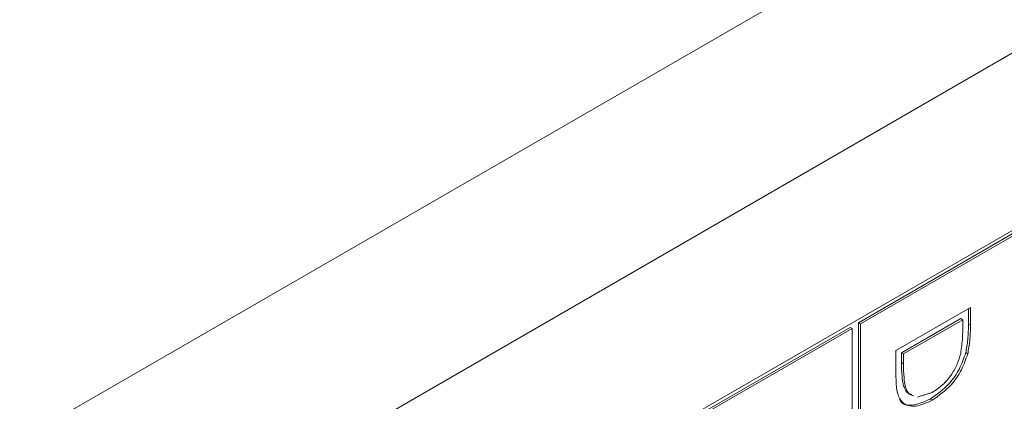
# Model space of a CAD drawing. Header units: inches. Extents: x 0.2 to 16.3, y 0.2 to 11.5.
# Tile 20 of 65: x 3.723 to 4.178, y 2.203 to 2.379. Entities that reach past the tile are written whole.
import ezdxf

# ---------------------------------------------------------------- set-up
doc = ezdxf.new("R2010")
doc.units = ezdxf.units.IN
doc.header["$MEASUREMENT"] = 0

msp = doc.modelspace()

# ---------------------------------------------------------------- linework, layer by layer
at = {"color": 7, "linetype": 'Continuous', "lineweight": 15}
for p, q in [((2.89287, 1.7058), (4.73889, 2.77149)), ((4.77613, 2.70698), (2.93011, 1.6413)), ((4.48911, 2.4595), (3.88137, 2.10866)), ((4.18243, 2.28081), (4.11034, 2.23919)), ((4.18336, 2.28027), (4.11127, 2.23866)), ((4.1277, 2.22629), (4.16208, 2.24613)), ((4.16115, 2.2456), (4.16115, 2.23865)), ((4.16208, 2.24613), (4.16208, 2.23812)), ((4.11034, 2.23919), (4.11034, 2.08369)), ((4.11034, 2.23919), (4.11127, 2.23866)), ((4.11127, 2.23866), (4.11127, 2.08316)), ((4.15762, 2.24107), (4.1303, 2.2253)), ((4.15855, 2.24054), (4.13123, 2.22476)), ((4.15762, 2.24107), (4.15855, 2.24054)), ((4.15855, 2.23774), (4.15855, 2.24054)), ((4.16115, 2.23865), (4.16208, 2.23812)), ((4.10658, 2.23702), (4.0345, 2.19541)), ((4.10751, 2.23649), (4.03542, 2.19487)), ((4.10658, 2.23702), (4.10751, 2.23649)), ((4.10751, 2.08098), (4.10751, 2.23649)), ((4.1277, 2.21399), (4.1277, 2.22629)), ((4.1303, 2.2253), (4.1303, 2.22074)), ((4.1303, 2.2253), (4.13123, 2.22476)), ((4.13123, 2.22476), (4.13123, 2.22021)), ((4.15991, 2.22534), (4.16084, 2.22481)), ((4.1303, 2.22074), (4.13123, 2.22021)), ((4.13118, 2.2099), (4.1321, 2.20936)), ((4.14353, 2.20393), (4.14446, 2.20339))]:
    msp.add_line(p, q, dxfattribs=at)
for points, knots in [([(4.16115, 2.23865), (4.16115, 2.23627), (4.16114, 2.23201), (4.16029, 2.22738), (4.15991, 2.22534)], [0, 0, 0, 0, 0.560444, 1, 1, 1, 1]), ([(4.16208, 2.23812), (4.16207, 2.23573), (4.16207, 2.23147), (4.16121, 2.22684), (4.16084, 2.22481)], [0, 0, 0, 0, 0.560444, 1, 1, 1, 1]), ([(4.15759, 2.22499), (4.15793, 2.22745), (4.15855, 2.23184), (4.15855, 2.23594), (4.15855, 2.23774)], [0, 0, 0, 0, 0.559543, 1, 1, 1, 1]), ([(4.15991, 2.22534), (4.15906, 2.22283), (4.15737, 2.21781), (4.15157, 2.20956), (4.14658, 2.20606), (4.14353, 2.20393)], [0, 0, 0, 0, 0.280264, 0.560714, 1, 1, 1, 1]), ([(4.14446, 2.20696), (4.14607, 2.20802), (4.14929, 2.21013), (4.15333, 2.21493), (4.15623, 2.22011), (4.15713, 2.22336), (4.15759, 2.22499)], [0, 0, 0, 0, 0.2801768, 0.5597649, 0.7797963, 1, 1, 1, 1]), ([(4.16084, 2.22481), (4.15999, 2.2223), (4.15829, 2.21728), (4.1525, 2.20902), (4.1475, 2.20553), (4.14446, 2.20339)], [0, 0, 0, 0, 0.280264, 0.560714, 1, 1, 1, 1]), ([(4.1303, 2.22074), (4.1303, 2.2186), (4.13029, 2.21478), (4.1309, 2.21139), (4.13118, 2.2099)], [0, 0, 0, 0, 0.560426, 1, 1, 1, 1]), ([(4.13123, 2.22021), (4.13122, 2.21806), (4.13121, 2.21424), (4.13183, 2.21085), (4.1321, 2.20936)], [0, 0, 0, 0, 0.560426, 1, 1, 1, 1]), ([(4.14446, 2.20339), (4.14188, 2.20219), (4.13672, 2.1998), (4.13057, 2.20139), (4.12789, 2.20707), (4.12776, 2.21168), (4.1277, 2.21399)], [0, 0, 0, 0, 0.280124, 0.559248, 0.778836, 1, 1, 1, 1]), ([(4.13118, 2.2099), (4.13173, 2.20857), (4.13255, 2.20658), (4.13438, 2.20614), (4.13499, 2.20599)], [0, 0, 0, 0, 0.670581, 1, 1, 1, 1]), ([(4.1321, 2.20936), (4.13266, 2.20803), (4.13348, 2.20605), (4.13531, 2.2056), (4.13591, 2.20545)], [0, 0, 0, 0, 0.670581, 1, 1, 1, 1]), ([(4.14353, 2.20393), (4.141, 2.2028), (4.13597, 2.20054), (4.1307, 2.20103), (4.12959, 2.20341), (4.12947, 2.20365)], [0, 0, 0, 0, 0.4744991, 0.9473044, 1, 1, 1, 1])]:
    msp.add_open_spline(points, degree=3, knots=knots, dxfattribs=at)
msp.add_open_spline([(4.13767, 2.20483), (4.14446, 2.20696)], degree=1, dxfattribs=at)

doc.saveas('drawing.dxf')
